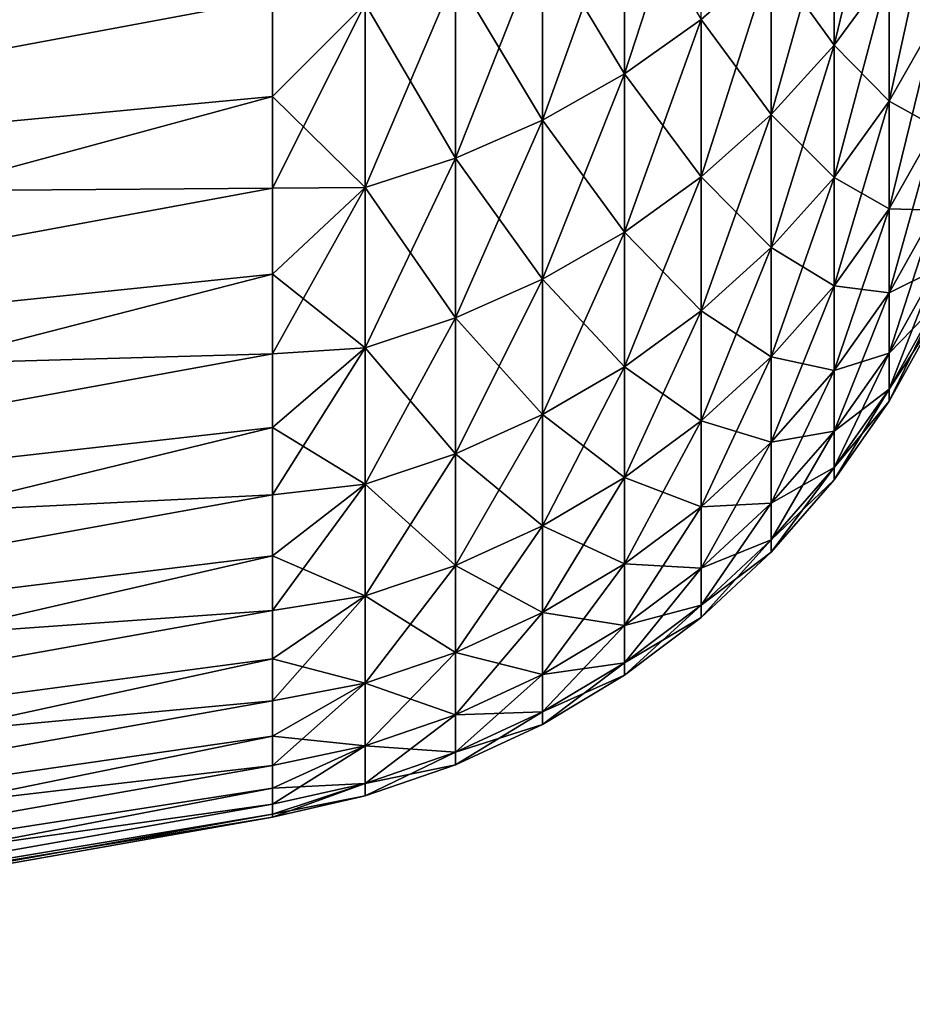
# Model space of a CAD drawing. Header units: metres. Extents: x -61 to 49, y -32 to 32.
# Tile 2 of 256: x -58.27 to -55.53, y -32.5 to -29.49. Entities that reach past the tile are written whole.
import ezdxf

# ---------------------------------------------------------------- set-up
doc = ezdxf.new("R2010")
doc.units = ezdxf.units.M
doc.layers.add('solid_K_27_40_10_000Y34', color=7, linetype='CONTINUOUS')

msp = doc.modelspace()

# ---------------------------------------------------------------- linework, layer by layer
at = {"layer": 'solid_K_27_40_10_000Y34'}
for points in [[(-55.772167, -29.563934, 8.968122), (-55.603855, -29.33399, 8.898369), (-55.603855, -28.862034, 10.327001)], [(-55.772167, -29.088278, 10.407952), (-55.772167, -29.563934, 8.968122), (-55.603855, -28.862034, 10.327001)], [(-56.413712, -29.651144, 10.609348), (-56.179329, -29.485012, 10.549906), (-56.179329, -28.931835, 11.983959)], [(-56.413712, -29.094851, 12.051482), (-56.413712, -29.651144, 10.609348), (-56.179329, -28.931835, 11.983959)], [(-60.739529, -30.026102, 12.437168), (-57.49202, -29.420321, 12.401699), (-57.49202, -29.101994, 13.131311)], [(-60.739529, -29.379631, 13.895583), (-60.739529, -30.026102, 12.437168), (-57.49202, -29.101994, 13.131311)], [(-56.665268, -29.234314, -12.109249), (-56.413712, -29.094851, -12.051482), (-56.413712, -29.651144, -10.609348)], [(-56.665268, -29.793274, 10.660204), (-56.413712, -29.651144, 10.609348), (-56.413712, -29.094851, 12.051482)], [(-56.665268, -29.234314, 12.109249), (-56.665268, -29.793274, 10.660204), (-56.413712, -29.094851, 12.051482)], [(-56.413712, -29.651144, -10.609348), (-56.413712, -29.094851, -12.051482), (-56.179329, -29.485012, -10.549906)], [(-55.964695, -29.2967, -10.482527), (-55.772167, -29.088278, -10.407952), (-55.772167, -29.563934, -8.968122)], [(-55.964695, -29.775764, 9.032379), (-55.772167, -29.563934, 8.968122), (-55.772167, -29.088278, 10.407952)], [(-55.964695, -29.2967, 10.482527), (-55.964695, -29.775764, 9.032379), (-55.772167, -29.088278, 10.407952)], [(-55.772167, -29.563934, -8.968122), (-55.772167, -29.088278, -10.407952), (-55.603855, -29.33399, -8.898369)], [(-55.603855, -29.33399, -8.898369), (-55.461613, -29.088455, -8.823886), (-55.461613, -29.486383, -7.385955)], [(-55.603855, -29.735277, 7.448299), (-55.461613, -29.486383, 7.385955), (-55.461613, -29.088455, 8.823886)], [(-55.603855, -29.33399, 8.898369), (-55.603855, -29.735277, 7.448299), (-55.461613, -29.088455, 8.823886)], [(-56.93124, -29.348694, -12.156628), (-56.665268, -29.234314, -12.109249), (-56.665268, -29.793274, -10.660204)], [(-56.93124, -29.90984, 10.701912), (-56.665268, -29.793274, 10.660204), (-56.665268, -29.234314, 12.109249)], [(-56.93124, -29.348694, 12.156628), (-56.93124, -29.90984, 10.701912), (-56.665268, -29.234314, 12.109249)], [(-56.665268, -29.793274, -10.660204), (-56.665268, -29.234314, -12.109249), (-56.413712, -29.651144, -10.609348)], [(-56.179329, -29.485012, -10.549906), (-55.964695, -29.2967, -10.482527), (-55.964695, -29.775764, -9.032379)], [(-56.179329, -29.967154, 9.090437), (-55.964695, -29.775764, 9.032379), (-55.964695, -29.2967, 10.482527)], [(-56.179329, -29.485012, 10.549906), (-56.179329, -29.967154, 9.090437), (-55.964695, -29.2967, 10.482527)], [(-55.964695, -29.775764, -9.032379), (-55.964695, -29.2967, -10.482527), (-55.772167, -29.563934, -8.968122)], [(-57.208706, -29.436737, -12.193095), (-56.93124, -29.348694, -12.156628), (-56.93124, -29.90984, -10.701912)], [(-57.208706, -29.999565, 10.734016), (-56.93124, -29.90984, 10.701912), (-56.93124, -29.348694, 12.156628)], [(-57.208706, -29.436737, 12.193095), (-57.208706, -29.999565, 10.734016), (-56.93124, -29.348694, 12.156628)], [(-56.93124, -29.90984, -10.701912), (-56.93124, -29.348694, -12.156628), (-56.665268, -29.793274, -10.660204)], [(-55.772167, -29.563934, -8.968122), (-55.603855, -29.33399, -8.898369), (-55.603855, -29.735277, -7.448299)], [(-55.772167, -29.968369, 7.506685), (-55.603855, -29.735277, 7.448299), (-55.603855, -29.33399, 8.898369)], [(-55.772167, -29.563934, 8.968122), (-55.772167, -29.968369, 7.506685), (-55.603855, -29.33399, 8.898369)], [(-55.603855, -29.735277, -7.448299), (-55.603855, -29.33399, -8.898369), (-55.461613, -29.486383, -7.385955)], [(-60.739529, -30.026102, -12.437168), (-60.739529, -29.379631, -13.895583), (-57.49202, -29.420321, -12.401699)], [(-60.739529, -30.026102, 12.437168), (-57.49202, -29.72036, 11.664375), (-57.49202, -29.420321, 12.401699)], [(-60.739529, -30.026102, -12.437168), (-57.49202, -29.420321, -12.401699), (-57.49202, -29.72036, -11.664376)], [(-57.208706, -29.436737, 12.193095), (-57.49202, -29.420321, 12.401699), (-57.49202, -29.72036, 11.664375)], [(-57.208706, -29.436737, -12.193095), (-57.49202, -29.72036, -11.664376), (-57.49202, -29.420321, -12.401699)], [(-57.208706, -29.436737, 12.193095), (-57.49202, -29.72036, 11.664375), (-57.49202, -30.001923, 10.919801)], [(-57.208706, -29.436737, 12.193095), (-57.49202, -30.001923, 10.919801), (-57.208706, -29.999565, 10.734016)], [(-57.208706, -29.999565, -10.734016), (-57.49202, -29.72036, -11.664376), (-57.208706, -29.436737, -12.193095)], [(-57.208706, -29.999565, -10.734016), (-57.208706, -29.436737, -12.193095), (-56.93124, -29.90984, -10.701912)], [(-56.413712, -29.651144, -10.609348), (-56.179329, -29.485012, -10.549906), (-56.179329, -29.967154, -9.090437)], [(-56.413712, -30.136003, 9.141657), (-56.179329, -29.967154, 9.090437), (-56.179329, -29.485012, 10.549906)], [(-56.413712, -29.651144, 10.609348), (-56.413712, -30.136003, 9.141657), (-56.179329, -29.485012, 10.549906)], [(-56.179329, -29.967154, -9.090437), (-56.179329, -29.485012, -10.549906), (-55.964695, -29.775764, -9.032379)], [(-55.603855, -29.735277, -7.448299), (-55.461613, -29.486383, -7.385955), (-55.461613, -29.813278, -5.93023)], [(-55.603855, -30.064932, 5.980287), (-55.461613, -29.813278, 5.93023), (-55.461613, -29.486383, 7.385955)], [(-55.603855, -29.735277, 7.448299), (-55.603855, -30.064932, 5.980287), (-55.461613, -29.486383, 7.385955)], [(-55.964695, -29.775764, -9.032379), (-55.772167, -29.563934, -8.968122), (-55.772167, -29.968369, -7.506685)], [(-55.964695, -30.183096, 7.560472), (-55.772167, -29.968369, 7.506685), (-55.772167, -29.563934, 8.968122)], [(-55.964695, -29.775764, 9.032379), (-55.964695, -30.183096, 7.560472), (-55.772167, -29.563934, 8.968122)], [(-55.772167, -29.968369, -7.506685), (-55.772167, -29.563934, -8.968122), (-55.603855, -29.735277, -7.448299)], [(-56.665268, -29.793274, -10.660204), (-56.413712, -29.651144, -10.609348), (-56.413712, -30.136003, -9.141657)], [(-56.665268, -30.280457, 9.185476), (-56.413712, -30.136003, 9.141657), (-56.413712, -29.651144, 10.609348)], [(-56.665268, -29.793274, 10.660204), (-56.665268, -30.280457, 9.185476), (-56.413712, -29.651144, 10.609348)], [(-56.413712, -30.136003, -9.141657), (-56.413712, -29.651144, -10.609348), (-56.179329, -29.967154, -9.090437)], [(-60.739529, -30.600197, 10.948879), (-57.49202, -30.001923, 10.919801), (-57.49202, -29.72036, 11.664375)], [(-60.739529, -30.026102, 12.437168), (-60.739529, -30.600197, 10.948879), (-57.49202, -29.72036, 11.664375)], [(-60.739529, -30.026102, -12.437168), (-57.49202, -29.72036, -11.664376), (-57.49202, -30.001923, -10.919802)], [(-57.208706, -29.999565, -10.734016), (-57.49202, -30.001923, -10.919802), (-57.49202, -29.72036, -11.664376)], [(-55.772167, -29.968369, -7.506685), (-55.603855, -29.735277, -7.448299), (-55.603855, -30.064932, -5.980287)], [(-55.772167, -30.300606, 6.027165), (-55.603855, -30.064932, 5.980287), (-55.603855, -29.735277, 7.448299)], [(-55.772167, -29.968369, 7.506685), (-55.772167, -30.300606, 6.027165), (-55.603855, -29.735277, 7.448299)], [(-55.603855, -30.064932, -5.980287), (-55.603855, -29.735277, -7.448299), (-55.461613, -29.813278, -5.93023)], [(-56.179329, -29.967154, -9.090437), (-55.964695, -29.775764, -9.032379), (-55.964695, -30.183096, -7.560472)], [(-56.179329, -30.377104, 7.609068), (-55.964695, -30.183096, 7.560472), (-55.964695, -29.775764, 9.032379)], [(-56.179329, -29.967154, 9.090437), (-56.179329, -30.377104, 7.609068), (-55.964695, -29.775764, 9.032379)], [(-55.964695, -30.183096, -7.560472), (-55.964695, -29.775764, -9.032379), (-55.772167, -29.968369, -7.506685)], [(-56.93124, -29.90984, -10.701912), (-56.665268, -29.793274, -10.660204), (-56.665268, -30.280457, -9.185476)], [(-56.93124, -30.398932, 9.221415), (-56.665268, -30.280457, 9.185476), (-56.665268, -29.793274, 10.660204)], [(-56.93124, -29.90984, 10.701912), (-56.93124, -30.398932, 9.221415), (-56.665268, -29.793274, 10.660204)], [(-56.665268, -30.280457, -9.185476), (-56.665268, -29.793274, -10.660204), (-56.413712, -30.136003, -9.141657)], [(-55.603855, -30.064932, -5.980287), (-55.461613, -29.813278, -5.93023), (-55.461613, -30.06835, -4.460218)], [(-55.603855, -30.322155, 4.497867), (-55.461613, -30.06835, 4.460218), (-55.461613, -29.813278, 5.93023)], [(-55.603855, -30.064932, 5.980287), (-55.603855, -30.322155, 4.497867), (-55.461613, -29.813278, 5.93023)], [(-57.208706, -29.999565, -10.734016), (-56.93124, -29.90984, -10.701912), (-56.93124, -30.398932, -9.221415)], [(-57.208706, -30.490122, 9.249078), (-56.93124, -30.398932, 9.221415), (-56.93124, -29.90984, 10.701912)], [(-57.208706, -29.999565, 10.734016), (-57.208706, -30.490122, 9.249078), (-56.93124, -29.90984, 10.701912)], [(-56.93124, -30.398932, -9.221415), (-56.93124, -29.90984, -10.701912), (-56.665268, -30.280457, -9.185476)], [(-56.413712, -30.136003, -9.141657), (-56.179329, -29.967154, -9.090437), (-56.179329, -30.377104, -7.609068)], [(-56.413712, -30.548264, 7.651942), (-56.179329, -30.377104, 7.609068), (-56.179329, -29.967154, 9.090437)], [(-56.413712, -30.136003, 9.141657), (-56.413712, -30.548264, 7.651942), (-56.179329, -29.967154, 9.090437)], [(-56.179329, -30.377104, -7.609068), (-56.179329, -29.967154, -9.090437), (-55.964695, -30.183096, -7.560472)], [(-55.964695, -30.183096, -7.560472), (-55.772167, -29.968369, -7.506685), (-55.772167, -30.300606, -6.027165)], [(-55.964695, -30.517714, 6.070351), (-55.772167, -30.300606, 6.027165), (-55.772167, -29.968369, 7.506685)], [(-55.964695, -30.183096, 7.560472), (-55.964695, -30.517714, 6.070351), (-55.772167, -29.968369, 7.506685)], [(-55.772167, -30.300606, -6.027165), (-55.772167, -29.968369, -7.506685), (-55.603855, -30.064932, -5.980287)], [(-60.739529, -30.600197, 10.948879), (-57.49202, -30.264835, 10.168437), (-57.49202, -30.001923, 10.919801)], [(-60.739529, -30.600197, -10.948879), (-57.49202, -30.001923, -10.919802), (-57.49202, -30.264835, -10.168438)], [(-60.739529, -30.600197, -10.948879), (-60.739529, -30.026102, -12.437168), (-57.49202, -30.001923, -10.919802)], [(-57.208706, -29.999565, 10.734016), (-57.49202, -30.001923, 10.919801), (-57.49202, -30.264835, 10.168437)], [(-57.208706, -29.999565, 10.734016), (-57.49202, -30.264835, 10.168437), (-57.49202, -30.508936, 9.410752)], [(-57.208706, -29.999565, 10.734016), (-57.49202, -30.508936, 9.410752), (-57.208706, -30.490122, 9.249078)], [(-57.208706, -29.999565, -10.734016), (-57.49202, -30.264835, -10.168438), (-57.49202, -30.001923, -10.919802)], [(-57.208706, -30.490122, -9.249078), (-57.49202, -30.264835, -10.168438), (-57.208706, -29.999565, -10.734016)], [(-57.208706, -30.490122, -9.249078), (-57.208706, -29.999565, -10.734016), (-56.93124, -30.398932, -9.221415)], [(-55.772167, -30.300606, -6.027165), (-55.603855, -30.064932, -5.980287), (-55.603855, -30.322155, -4.497867)], [(-55.772167, -30.559847, 4.533125), (-55.603855, -30.322155, 4.497867), (-55.603855, -30.064932, 5.980287)], [(-55.772167, -30.300606, 6.027165), (-55.772167, -30.559847, 4.533125), (-55.603855, -30.064932, 5.980287)], [(-55.603855, -30.322155, -4.497867), (-55.603855, -30.064932, -5.980287), (-55.461613, -30.06835, -4.460218)], [(-55.603855, -30.322155, -4.497867), (-55.461613, -30.06835, -4.460218), (-55.461613, -30.250982, -2.979462)], [(-55.603855, -30.50633, 3.004611), (-55.461613, -30.250982, 2.979462), (-55.461613, -30.06835, 4.460218)], [(-55.603855, -30.322155, 4.497867), (-55.603855, -30.50633, 3.004611), (-55.461613, -30.06835, 4.460218)], [(-56.665268, -30.280457, -9.185476), (-56.413712, -30.136003, -9.141657), (-56.413712, -30.548264, -7.651942)], [(-56.665268, -30.694693, 7.688621), (-56.413712, -30.548264, 7.651942), (-56.413712, -30.136003, 9.141657)], [(-56.665268, -30.280457, 9.185476), (-56.665268, -30.694693, 7.688621), (-56.413712, -30.136003, 9.141657)], [(-56.413712, -30.548264, -7.651942), (-56.413712, -30.136003, -9.141657), (-56.179329, -30.377104, -7.609068)], [(-56.179329, -30.377104, -7.609068), (-55.964695, -30.183096, -7.560472), (-55.964695, -30.517714, -6.070351)], [(-56.179329, -30.713873, 6.109369), (-55.964695, -30.517714, 6.070351), (-55.964695, -30.183096, 7.560472)], [(-56.179329, -30.377104, 7.609068), (-56.179329, -30.713873, 6.109369), (-55.964695, -30.183096, 7.560472)], [(-55.964695, -30.517714, -6.070351), (-55.964695, -30.183096, -7.560472), (-55.772167, -30.300606, -6.027165)], [(-55.603855, -30.50633, -3.004611), (-55.461613, -30.250982, -2.979462), (-55.461613, -30.360739, -1.491527)], [(-55.603855, -30.50633, -3.004611), (-55.603855, -30.322155, -4.497867), (-55.461613, -30.250982, -2.979462)], [(-55.603855, -30.617014, 1.504117), (-55.461613, -30.360739, 1.491527), (-55.461613, -30.250982, 2.979462)], [(-55.603855, -30.50633, 3.004611), (-55.603855, -30.617014, 1.504117), (-55.461613, -30.250982, 2.979462)], [(-60.739529, -31.100534, 9.434338), (-57.49202, -30.508936, 9.410752), (-57.49202, -30.264835, 10.168437)], [(-60.739529, -30.600197, 10.948879), (-60.739529, -31.100534, 9.434338), (-57.49202, -30.264835, 10.168437)], [(-60.739529, -30.600197, -10.948879), (-57.49202, -30.264835, -10.168438), (-57.49202, -30.508936, -9.410753)], [(-57.208706, -30.490122, -9.249078), (-57.49202, -30.508936, -9.410753), (-57.49202, -30.264835, -10.168438)], [(-56.93124, -30.398932, -9.221415), (-56.665268, -30.280457, -9.185476), (-56.665268, -30.694693, -7.688621)], [(-56.93124, -30.814787, 7.718702), (-56.665268, -30.694693, 7.688621), (-56.665268, -30.280457, 9.185476)], [(-56.93124, -30.398932, 9.221415), (-56.93124, -30.814787, 7.718702), (-56.665268, -30.280457, 9.185476)], [(-56.665268, -30.694693, -7.688621), (-56.665268, -30.280457, -9.185476), (-56.413712, -30.548264, -7.651942)], [(-55.964695, -30.517714, -6.070351), (-55.772167, -30.300606, -6.027165), (-55.772167, -30.559847, -4.533125)], [(-55.964695, -30.778812, 4.565606), (-55.772167, -30.559847, 4.533125), (-55.772167, -30.300606, 6.027165)], [(-55.964695, -30.517714, 6.070351), (-55.964695, -30.778812, 4.565606), (-55.772167, -30.300606, 6.027165)], [(-55.772167, -30.559847, -4.533125), (-55.772167, -30.300606, -6.027165), (-55.603855, -30.322155, -4.497867)], [(-55.772167, -30.559847, -4.533125), (-55.603855, -30.322155, -4.497867), (-55.603855, -30.50633, -3.004611)], [(-55.772167, -30.745466, 3.028164), (-55.603855, -30.50633, 3.004611), (-55.603855, -30.322155, 4.497867)], [(-55.772167, -30.559847, 4.533125), (-55.772167, -30.745466, 3.028164), (-55.603855, -30.322155, 4.497867)], [(-56.413712, -30.548264, -7.651942), (-56.179329, -30.377104, -7.609068), (-56.179329, -30.713873, -6.109369)], [(-56.413712, -30.886929, 6.143792), (-56.179329, -30.713873, 6.109369), (-56.179329, -30.377104, 7.609068)], [(-56.413712, -30.548264, 7.651942), (-56.413712, -30.886929, 6.143792), (-56.179329, -30.377104, 7.609068)], [(-56.179329, -30.713873, -6.109369), (-56.179329, -30.377104, -7.609068), (-55.964695, -30.517714, -6.070351)], [(-55.603855, -30.617014, -1.504117), (-55.461613, -30.360739, -1.491527), (-55.461613, -30.397354)], [(-55.603855, -30.617014, -1.504117), (-55.603855, -30.50633, -3.004611), (-55.461613, -30.360739, -1.491527)], [(-55.603855, -30.653938), (-55.461613, -30.397354), (-55.461613, -30.360739, 1.491527)], [(-55.603855, -30.617014, 1.504117), (-55.603855, -30.653938), (-55.461613, -30.360739, 1.491527)], [(-57.208706, -30.490122, -9.249078), (-56.93124, -30.398932, -9.221415), (-56.93124, -30.814787, -7.718702)], [(-57.208706, -30.907227, 7.741857), (-56.93124, -30.814787, 7.718702), (-56.93124, -30.398932, 9.221415)], [(-57.208706, -30.490122, 9.249078), (-57.208706, -30.907227, 7.741857), (-56.93124, -30.398932, 9.221415)], [(-56.93124, -30.814787, -7.718702), (-56.93124, -30.398932, -9.221415), (-56.665268, -30.694693, -7.688621)], [(-55.603855, -30.653938), (-55.603855, -30.617014, -1.504117), (-55.461613, -30.397354)], [(-57.208706, -30.490122, 9.249078), (-57.49202, -30.508936, 9.410752), (-57.49202, -30.73407, 8.647217)], [(-57.208706, -30.490122, 9.249078), (-57.49202, -30.73407, 8.647217), (-57.49202, -30.940098, 7.878307)], [(-57.208706, -30.490122, 9.249078), (-57.49202, -30.940098, 7.878307), (-57.208706, -30.907227, 7.741857)], [(-57.208706, -30.490122, -9.249078), (-57.49202, -30.73407, -8.647219), (-57.49202, -30.508936, -9.410753)], [(-57.208706, -30.907227, -7.741857), (-57.49202, -30.73407, -8.647219), (-57.208706, -30.490122, -9.249078)], [(-57.208706, -30.907227, -7.741857), (-57.208706, -30.490122, -9.249078), (-56.93124, -30.814787, -7.718702)], [(-60.739529, -31.100534, 9.434338), (-57.49202, -30.73407, 8.647217), (-57.49202, -30.508936, 9.410752)], [(-60.739529, -31.100534, -9.434338), (-57.49202, -30.508936, -9.410753), (-57.49202, -30.73407, -8.647219)], [(-60.739529, -31.100534, -9.434338), (-60.739529, -30.600197, -10.948879), (-57.49202, -30.508936, -9.410753)], [(-56.179329, -30.713873, -6.109369), (-55.964695, -30.517714, -6.070351), (-55.964695, -30.778812, -4.565606)], [(-56.179329, -30.97665, 4.594952), (-55.964695, -30.778812, 4.565606), (-55.964695, -30.517714, 6.070351)], [(-56.179329, -30.713873, 6.109369), (-56.179329, -30.97665, 4.594952), (-55.964695, -30.517714, 6.070351)], [(-55.964695, -30.778812, -4.565606), (-55.964695, -30.517714, -6.070351), (-55.772167, -30.559847, -4.533125)], [(-55.772167, -30.745466, -3.028164), (-55.603855, -30.50633, -3.004611), (-55.603855, -30.617014, -1.504117)], [(-55.772167, -30.745466, -3.028164), (-55.772167, -30.559847, -4.533125), (-55.603855, -30.50633, -3.004611)], [(-55.772167, -30.857016, 1.515908), (-55.603855, -30.617014, 1.504117), (-55.603855, -30.50633, 3.004611)], [(-55.772167, -30.745466, 3.028164), (-55.772167, -30.857016, 1.515908), (-55.603855, -30.50633, 3.004611)], [(-56.665268, -30.694693, -7.688621), (-56.413712, -30.548264, -7.651942), (-56.413712, -30.886929, -6.143792)], [(-56.665268, -31.034983, 6.173242), (-56.413712, -30.886929, 6.143792), (-56.413712, -30.548264, 7.651942)], [(-56.665268, -30.694693, 7.688621), (-56.665268, -31.034983, 6.173242), (-56.413712, -30.548264, 7.651942)], [(-56.413712, -30.886929, -6.143792), (-56.413712, -30.548264, -7.651942), (-56.179329, -30.713873, -6.109369)], [(-55.964695, -30.778812, -4.565606), (-55.772167, -30.559847, -4.533125), (-55.772167, -30.745466, -3.028164)], [(-55.964695, -30.965761, 3.049861), (-55.772167, -30.745466, 3.028164), (-55.772167, -30.559847, 4.533125)], [(-55.964695, -30.778812, 4.565606), (-55.964695, -30.965761, 3.049861), (-55.772167, -30.559847, 4.533125)], [(-55.772167, -30.857016, -1.515908), (-55.603855, -30.617014, -1.504117), (-55.603855, -30.653938)], [(-55.772167, -30.857016, -1.515908), (-55.772167, -30.745466, -3.028164), (-55.603855, -30.617014, -1.504117)], [(-55.772167, -30.89423), (-55.603855, -30.653938), (-55.603855, -30.617014, 1.504117)], [(-55.772167, -30.857016, 1.515908), (-55.772167, -30.89423), (-55.603855, -30.617014, 1.504117)], [(-55.772167, -30.89423), (-55.772167, -30.857016, -1.515908), (-55.603855, -30.653938)], [(-56.93124, -30.814787, -7.718702), (-56.665268, -30.694693, -7.688621), (-56.665268, -31.034983, -6.173242)], [(-56.93124, -31.156408, 6.197395), (-56.665268, -31.034983, 6.173242), (-56.665268, -30.694693, 7.688621)], [(-56.93124, -30.814787, 7.718702), (-56.93124, -31.156408, 6.197395), (-56.665268, -30.694693, 7.688621)], [(-56.665268, -31.034983, -6.173242), (-56.665268, -30.694693, -7.688621), (-56.413712, -30.886929, -6.143792)], [(-56.413712, -30.886929, -6.143792), (-56.179329, -30.713873, -6.109369), (-56.179329, -30.97665, -4.594952)], [(-56.413712, -31.151186, 4.620842), (-56.179329, -30.97665, 4.594952), (-56.179329, -30.713873, 6.109369)], [(-56.413712, -30.886929, 6.143792), (-56.413712, -31.151186, 4.620842), (-56.179329, -30.713873, 6.109369)], [(-56.179329, -30.97665, -4.594952), (-56.179329, -30.713873, -6.109369), (-55.964695, -30.778812, -4.565606)], [(-60.739529, -31.526026, 7.896817), (-57.49202, -30.940098, 7.878307), (-57.49202, -30.73407, 8.647217)], [(-60.739529, -31.100534, 9.434338), (-60.739529, -31.526026, 7.896817), (-57.49202, -30.73407, 8.647217)], [(-60.739529, -31.100534, -9.434338), (-57.49202, -30.73407, -8.647219), (-57.49202, -30.940098, -7.878308)], [(-57.208706, -30.907227, -7.741857), (-57.49202, -30.940098, -7.878308), (-57.49202, -30.73407, -8.647219)], [(-55.964695, -30.965761, -3.049861), (-55.772167, -30.745466, -3.028164), (-55.772167, -30.857016, -1.515908)], [(-55.964695, -30.965761, -3.049861), (-55.964695, -30.778812, -4.565606), (-55.772167, -30.745466, -3.028164)], [(-55.964695, -31.078112, 1.52677), (-55.772167, -30.857016, 1.515908), (-55.772167, -30.745466, 3.028164)], [(-55.964695, -30.965761, 3.049861), (-55.964695, -31.078112, 1.52677), (-55.772167, -30.745466, 3.028164)], [(-56.179329, -30.97665, -4.594952), (-55.964695, -30.778812, -4.565606), (-55.964695, -30.965761, -3.049861)], [(-56.179329, -31.164801, 3.069465), (-55.964695, -30.965761, 3.049861), (-55.964695, -30.778812, 4.565606)], [(-56.179329, -30.97665, 4.594952), (-56.179329, -31.164801, 3.069465), (-55.964695, -30.778812, 4.565606)], [(-57.208706, -30.907227, -7.741857), (-56.93124, -30.814787, -7.718702), (-56.93124, -31.156408, -6.197395)], [(-57.208706, -31.249872, 6.215986), (-56.93124, -31.156408, 6.197395), (-56.93124, -30.814787, 7.718702)], [(-57.208706, -30.907227, 7.741857), (-57.208706, -31.249872, 6.215986), (-56.93124, -30.814787, 7.718702)], [(-56.93124, -31.156408, -6.197395), (-56.93124, -30.814787, -7.718702), (-56.665268, -31.034983, -6.173242)], [(-55.964695, -31.078112, -1.52677), (-55.772167, -30.857016, -1.515908), (-55.772167, -30.89423)], [(-55.964695, -31.078112, -1.52677), (-55.964695, -30.965761, -3.049861), (-55.772167, -30.857016, -1.515908)], [(-55.964695, -31.115591), (-55.772167, -30.89423), (-55.772167, -30.857016, 1.515908)], [(-55.964695, -31.078112, 1.52677), (-55.964695, -31.115591), (-55.772167, -30.857016, 1.515908)], [(-56.665268, -31.034983, -6.173242), (-56.413712, -30.886929, -6.143792), (-56.413712, -31.151186, -4.620842)], [(-56.665268, -31.300507, 4.642992), (-56.413712, -31.151186, 4.620842), (-56.413712, -30.886929, 6.143792)], [(-56.665268, -31.034983, 6.173242), (-56.665268, -31.300507, 4.642992), (-56.413712, -30.886929, 6.143792)], [(-56.413712, -31.151186, -4.620842), (-56.413712, -30.886929, -6.143792), (-56.179329, -30.97665, -4.594952)], [(-55.964695, -31.115591), (-55.964695, -31.078112, -1.52677), (-55.772167, -30.89423)], [(-57.208706, -30.907227, 7.741857), (-57.49202, -30.940098, 7.878307), (-57.49202, -31.126894, 7.1045)], [(-57.208706, -30.907227, 7.741857), (-57.49202, -31.126894, 7.1045), (-57.49202, -31.294338, 6.326278)], [(-57.208706, -30.907227, 7.741857), (-57.49202, -31.294338, 6.326278), (-57.208706, -31.249872, 6.215986)], [(-57.208706, -30.907227, -7.741857), (-57.49202, -31.126892, -7.104501), (-57.49202, -30.940098, -7.878308)], [(-57.208706, -31.249872, -6.215986), (-57.49202, -31.126892, -7.104501), (-57.208706, -30.907227, -7.741857)], [(-57.208706, -31.249872, -6.215986), (-57.208706, -30.907227, -7.741857), (-56.93124, -31.156408, -6.197395)], [(-60.739529, -31.526026, 7.896817), (-57.49202, -31.126894, 7.1045), (-57.49202, -30.940098, 7.878307)], [(-60.739529, -31.526026, -7.896817), (-57.49202, -30.940098, -7.878308), (-57.49202, -31.126892, -7.104501)], [(-60.739529, -31.526026, -7.896817), (-60.739529, -31.100534, -9.434338), (-57.49202, -30.940098, -7.878308)], [(-56.413712, -31.151186, -4.620842), (-56.179329, -30.97665, -4.594952), (-56.179329, -31.164801, -3.069465)], [(-56.413712, -31.340397, 3.08676), (-56.179329, -31.164801, 3.069465), (-56.179329, -30.97665, 4.594952)], [(-56.413712, -31.151186, 4.620842), (-56.413712, -31.340397, 3.08676), (-56.179329, -30.97665, 4.594952)], [(-56.179329, -31.164801, -3.069465), (-55.964695, -30.965761, -3.049861), (-55.964695, -31.078112, -1.52677)], [(-56.179329, -31.164801, -3.069465), (-56.179329, -30.97665, -4.594952), (-55.964695, -30.965761, -3.049861)], [(-56.179329, -31.277872, 1.536583), (-55.964695, -31.078112, 1.52677), (-55.964695, -30.965761, 3.049861)], [(-56.179329, -31.164801, 3.069465), (-56.179329, -31.277872, 1.536583), (-55.964695, -30.965761, 3.049861)], [(-56.93124, -31.156408, -6.197395), (-56.665268, -31.034983, -6.173242), (-56.665268, -31.300507, -4.642992)], [(-56.93124, -31.42297, 4.661158), (-56.665268, -31.300507, 4.642992), (-56.665268, -31.034983, 6.173242)], [(-56.93124, -31.156408, 6.197395), (-56.93124, -31.42297, 4.661158), (-56.665268, -31.034983, 6.173242)], [(-56.665268, -31.300507, -4.642992), (-56.665268, -31.034983, -6.173242), (-56.413712, -31.151186, -4.620842)], [(-56.179329, -31.277872, -1.536583), (-55.964695, -31.078112, -1.52677), (-55.964695, -31.115591)], [(-56.179329, -31.277872, -1.536583), (-56.179329, -31.164801, -3.069465), (-55.964695, -31.078112, -1.52677)], [(-56.179329, -31.315594), (-55.964695, -31.115591), (-55.964695, -31.078112, 1.52677)], [(-56.179329, -31.277872, 1.536583), (-56.179329, -31.315594), (-55.964695, -31.078112, 1.52677)], [(-60.739529, -31.526026, -7.896817), (-57.49202, -31.126892, -7.104501), (-57.49202, -31.294338, -6.326278)], [(-60.739529, -31.875532, 6.34038), (-57.49202, -31.294338, 6.326278), (-57.49202, -31.126894, 7.1045)], [(-60.739529, -31.526026, 7.896817), (-60.739529, -31.875532, 6.34038), (-57.49202, -31.126894, 7.1045)], [(-57.208706, -31.249872, -6.215986), (-57.49202, -31.294338, -6.326278), (-57.49202, -31.126892, -7.104501)], [(-56.179329, -31.315594), (-56.179329, -31.277872, -1.536583), (-55.964695, -31.115591)], [(-57.208706, -31.249872, -6.215986), (-56.93124, -31.156408, -6.197395), (-56.93124, -31.42297, -4.661158)], [(-57.208706, -31.517235, 4.67514), (-56.93124, -31.42297, 4.661158), (-56.93124, -31.156408, 6.197395)], [(-57.208706, -31.249872, 6.215986), (-57.208706, -31.517235, 4.67514), (-56.93124, -31.156408, 6.197395)], [(-56.93124, -31.42297, -4.661158), (-56.93124, -31.156408, -6.197395), (-56.665268, -31.300507, -4.642992)], [(-56.665268, -31.300507, -4.642992), (-56.413712, -31.151186, -4.620842), (-56.413712, -31.340397, -3.08676)], [(-56.665268, -31.490623, 3.101556), (-56.413712, -31.340397, 3.08676), (-56.413712, -31.151186, 4.620842)], [(-56.665268, -31.300507, 4.642992), (-56.665268, -31.490623, 3.101556), (-56.413712, -31.151186, 4.620842)], [(-56.413712, -31.340397, -3.08676), (-56.413712, -31.151186, -4.620842), (-56.179329, -31.164801, -3.069465)], [(-56.413712, -31.340397, -3.08676), (-56.179329, -31.164801, -3.069465), (-56.179329, -31.277872, -1.536583)], [(-56.413712, -31.454107, 1.545241), (-56.179329, -31.277872, 1.536583), (-56.179329, -31.164801, 3.069465)], [(-56.413712, -31.340397, 3.08676), (-56.413712, -31.454107, 1.545241), (-56.179329, -31.164801, 3.069465)], [(-57.208706, -31.249872, 6.215986), (-57.49202, -31.294338, 6.326278), (-57.49202, -31.442329, 5.544124)], [(-57.208706, -31.249872, 6.215986), (-57.49202, -31.442329, 5.544124), (-57.49202, -31.570776, 4.758524)], [(-57.208706, -31.249872, 6.215986), (-57.49202, -31.570776, 4.758524), (-57.208706, -31.517235, 4.67514)], [(-57.208706, -31.249872, -6.215986), (-57.49202, -31.442329, -5.544124), (-57.49202, -31.294338, -6.326278)], [(-57.208706, -31.517235, -4.67514), (-57.49202, -31.442329, -5.544124), (-57.208706, -31.249872, -6.215986)], [(-57.208706, -31.517235, -4.67514), (-57.208706, -31.249872, -6.215986), (-56.93124, -31.42297, -4.661158)], [(-56.413712, -31.454107, -1.545241), (-56.179329, -31.277872, -1.536583), (-56.179329, -31.315594)], [(-56.413712, -31.454107, -1.545241), (-56.413712, -31.340397, -3.08676), (-56.179329, -31.277872, -1.536583)], [(-56.413712, -31.492041), (-56.179329, -31.315594), (-56.179329, -31.277872, 1.536583)], [(-56.413712, -31.454107, 1.545241), (-56.413712, -31.492041), (-56.179329, -31.277872, 1.536583)], [(-60.739529, -31.875532, 6.34038), (-57.49202, -31.442329, 5.544124), (-57.49202, -31.294338, 6.326278)], [(-60.739529, -31.875532, -6.34038), (-57.49202, -31.294338, -6.326278), (-57.49202, -31.442329, -5.544124)], [(-60.739529, -31.875532, -6.34038), (-60.739529, -31.526026, -7.896817), (-57.49202, -31.294338, -6.326278)], [(-56.93124, -31.42297, -4.661158), (-56.665268, -31.300507, -4.642992), (-56.665268, -31.490623, -3.101556)], [(-56.93124, -31.613832, 3.113691), (-56.665268, -31.490623, 3.101556), (-56.665268, -31.300507, 4.642992)], [(-56.93124, -31.42297, 4.661158), (-56.93124, -31.613832, 3.113691), (-56.665268, -31.300507, 4.642992)], [(-56.665268, -31.490623, -3.101556), (-56.665268, -31.300507, -4.642992), (-56.413712, -31.340397, -3.08676)], [(-56.413712, -31.492041), (-56.413712, -31.454107, -1.545241), (-56.179329, -31.315594)], [(-56.665268, -31.490623, -3.101556), (-56.413712, -31.340397, -3.08676), (-56.413712, -31.454107, -1.545241)], [(-56.665268, -31.604879, 1.552648), (-56.413712, -31.454107, 1.545241), (-56.413712, -31.340397, 3.08676)], [(-56.665268, -31.490623, 3.101556), (-56.665268, -31.604879, 1.552648), (-56.413712, -31.340397, 3.08676)], [(-57.208706, -31.517235, -4.67514), (-56.93124, -31.42297, -4.661158), (-56.93124, -31.613832, -3.113691)], [(-57.208706, -31.70867, 3.123031), (-56.93124, -31.613832, 3.113691), (-56.93124, -31.42297, 4.661158)], [(-57.208706, -31.517235, 4.67514), (-57.208706, -31.70867, 3.123031), (-56.93124, -31.42297, 4.661158)], [(-56.93124, -31.613832, -3.113691), (-56.93124, -31.42297, -4.661158), (-56.665268, -31.490623, -3.101556)], [(-60.739529, -32.148232, 4.768782), (-57.49202, -31.570776, 4.758524), (-57.49202, -31.442329, 5.544124)], [(-60.739529, -31.875532, 6.34038), (-60.739529, -32.148232, 4.768782), (-57.49202, -31.442329, 5.544124)], [(-60.739529, -31.875532, -6.34038), (-57.49202, -31.442329, -5.544124), (-57.49202, -31.570776, -4.758524)], [(-57.208706, -31.517235, -4.67514), (-57.49202, -31.570776, -4.758524), (-57.49202, -31.442329, -5.544124)], [(-56.665268, -31.604879, -1.552648), (-56.413712, -31.454107, -1.545241), (-56.413712, -31.492041)], [(-56.665268, -31.604879, -1.552648), (-56.665268, -31.490623, -3.101556), (-56.413712, -31.454107, -1.545241)], [(-56.665268, -31.642994), (-56.413712, -31.492041), (-56.413712, -31.454107, 1.545241)], [(-56.665268, -31.604879, 1.552648), (-56.665268, -31.642994), (-56.413712, -31.454107, 1.545241)], [(-56.93124, -31.613832, -3.113691), (-56.665268, -31.490623, -3.101556), (-56.665268, -31.604879, -1.552648)], [(-56.93124, -31.728535, 1.558723), (-56.665268, -31.604879, 1.552648), (-56.665268, -31.490623, 3.101556)], [(-56.93124, -31.613832, 3.113691), (-56.93124, -31.728535, 1.558723), (-56.665268, -31.490623, 3.101556)], [(-56.665268, -31.642994), (-56.665268, -31.604879, -1.552648), (-56.413712, -31.492041)], [(-57.208706, -31.517235, 4.67514), (-57.49202, -31.570776, 4.758524), (-57.49202, -31.679596, 3.969967)], [(-57.208706, -31.517235, 4.67514), (-57.49202, -31.679596, 3.969967), (-57.49202, -31.768723, 3.178941)], [(-57.208706, -31.517235, 4.67514), (-57.49202, -31.768723, 3.178941), (-57.208706, -31.70867, 3.123031)], [(-57.208706, -31.517235, -4.67514), (-57.49202, -31.679596, -3.969966), (-57.49202, -31.570776, -4.758524)], [(-57.208706, -31.70867, -3.123031), (-57.49202, -31.679596, -3.969966), (-57.208706, -31.517235, -4.67514)], [(-57.208706, -31.70867, -3.123031), (-57.208706, -31.517235, -4.67514), (-56.93124, -31.613832, -3.113691)], [(-60.739529, -32.148232, 4.768782), (-57.49202, -31.679596, 3.969967), (-57.49202, -31.570776, 4.758524)], [(-60.739529, -32.148232, -4.768782), (-57.49202, -31.570776, -4.758524), (-57.49202, -31.679596, -3.969966)], [(-60.739529, -32.148232, -4.768782), (-60.739529, -31.875532, -6.34038), (-57.49202, -31.570776, -4.758524)], [(-57.208706, -31.70867, -3.123031), (-56.93124, -31.613832, -3.113691), (-56.93124, -31.728535, -1.558723)], [(-57.208706, -31.823715, 1.563399), (-56.93124, -31.728535, 1.558723), (-56.93124, -31.613832, 3.113691)], [(-57.208706, -31.70867, 3.123031), (-57.208706, -31.823715, 1.563399), (-56.93124, -31.613832, 3.113691)], [(-56.93124, -31.728535, -1.558723), (-56.665268, -31.604879, -1.552648), (-56.665268, -31.642994)], [(-56.93124, -31.728535, -1.558723), (-56.93124, -31.613832, -3.113691), (-56.665268, -31.604879, -1.552648)], [(-56.93124, -31.766798), (-56.665268, -31.642994), (-56.665268, -31.604879, 1.552648)], [(-56.93124, -31.728535, 1.558723), (-56.93124, -31.766798), (-56.665268, -31.604879, 1.552648)], [(-56.93124, -31.766798), (-56.93124, -31.728535, -1.558723), (-56.665268, -31.642994)], [(-60.739529, -32.343498, 3.185608), (-57.49202, -31.768723, 3.178941), (-57.49202, -31.679596, 3.969967)], [(-60.739529, -32.148232, 4.768782), (-60.739529, -32.343498, 3.185608), (-57.49202, -31.679596, 3.969967)], [(-60.739529, -32.148232, -4.768782), (-57.49202, -31.679596, -3.969966), (-57.49202, -31.768723, -3.178941)], [(-57.208706, -31.70867, -3.123031), (-57.49202, -31.768723, -3.178941), (-57.49202, -31.679596, -3.969966)], [(-57.208706, -31.70867, 3.123031), (-57.49202, -31.768723, 3.178941), (-57.49202, -31.838102, 2.385938)], [(-57.208706, -31.70867, 3.123031), (-57.49202, -31.838102, 2.385938), (-57.49202, -31.88769, 1.59145)], [(-57.208706, -31.70867, 3.123031), (-57.49202, -31.88769, 1.59145), (-57.208706, -31.823715, 1.563399)], [(-57.208706, -31.70867, -3.123031), (-57.49202, -31.838102, -2.385938), (-57.49202, -31.768723, -3.178941)], [(-57.208706, -31.823715, -1.563399), (-57.49202, -31.838102, -2.385938), (-57.208706, -31.70867, -3.123031)], [(-57.208706, -31.823715, -1.563399), (-57.208706, -31.70867, -3.123031), (-56.93124, -31.728535, -1.558723)], [(-57.208706, -31.823715, -1.563399), (-56.93124, -31.728535, -1.558723), (-56.93124, -31.766798)], [(-57.208706, -31.862093), (-56.93124, -31.766798), (-56.93124, -31.728535, 1.558723)], [(-57.208706, -31.823715, 1.563399), (-57.208706, -31.862093), (-56.93124, -31.728535, 1.558723)], [(-60.739529, -32.343498, 3.185608), (-57.49202, -31.838102, 2.385938), (-57.49202, -31.768723, 3.178941)], [(-60.739529, -32.343498, -3.185608), (-57.49202, -31.768723, -3.178941), (-57.49202, -31.838102, -2.385938)], [(-60.739529, -32.343498, -3.185608), (-60.739529, -32.148232, -4.768782), (-57.49202, -31.768723, -3.178941)], [(-57.208706, -31.862093), (-57.208706, -31.823715, -1.563399), (-56.93124, -31.766798)], [(-57.208706, -31.823715, 1.563399), (-57.49202, -31.88769, 1.59145), (-57.49202, -31.917454, 0.795972)], [(-57.208706, -31.823715, 1.563399), (-57.49202, -31.917454, 0.795972), (-57.49202, -31.927378, -0.000001)], [(-57.208706, -31.823715, 1.563399), (-57.49202, -31.927378, -0.000001), (-57.208706, -31.862093)], [(-57.208706, -31.823715, -1.563399), (-57.49202, -31.917454, -0.795974), (-57.49202, -31.887688, -1.591451)], [(-57.208706, -31.862093), (-57.49202, -31.917454, -0.795974), (-57.208706, -31.823715, -1.563399)], [(-57.208706, -31.823715, -1.563399), (-57.49202, -31.887688, -1.591451), (-57.49202, -31.838102, -2.385938)], [(-60.739529, -32.460857, 1.594611), (-57.49202, -31.88769, 1.59145), (-57.49202, -31.838102, 2.385938)], [(-60.739529, -32.343498, 3.185608), (-60.739529, -32.460857, 1.594611), (-57.49202, -31.838102, 2.385938)], [(-60.739529, -32.343498, -3.185608), (-57.49202, -31.838102, -2.385938), (-57.49202, -31.887688, -1.591451)], [(-60.739529, -32.460857, -1.594611), (-57.49202, -31.887688, -1.591451), (-57.49202, -31.917454, -0.795974)], [(-60.739529, -32.460857, -1.594611), (-60.739529, -32.343498, -3.185608), (-57.49202, -31.887688, -1.591451)], [(-60.739529, -32.460857, 1.594611), (-57.49202, -31.917454, 0.795972), (-57.49202, -31.88769, 1.59145)], [(-57.208706, -31.862093), (-57.49202, -31.927378, -0.000001), (-57.49202, -31.917454, -0.795974)], [(-60.739529, -32.5), (-57.49202, -31.927378, -0.000001), (-57.49202, -31.917454, 0.795972)], [(-60.739529, -32.460857, 1.594611), (-60.739529, -32.5), (-57.49202, -31.917454, 0.795972)], [(-60.739529, -32.460857, -1.594611), (-57.49202, -31.917454, -0.795974), (-57.49202, -31.927378, -0.000001)], [(-60.739529, -32.5), (-60.739529, -32.460857, -1.594611), (-57.49202, -31.927378, -0.000001)]]:
    msp.add_3dface(points, dxfattribs=at)

doc.saveas('drawing.dxf')
